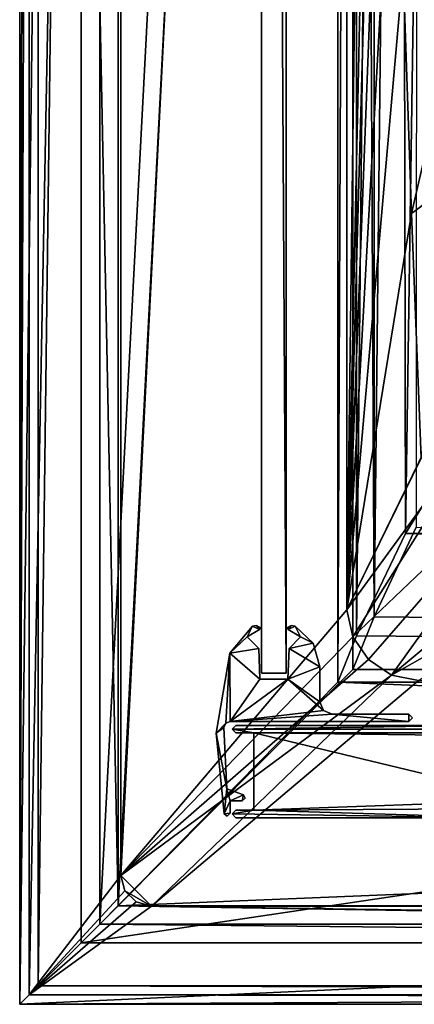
# Model space of a CAD drawing. Header units: metres. Extents: x -1004 to 0, y -808 to 0.
# Tile 1 of 124: x -1004 to -940, y -804 to -644. Entities that reach past the tile are written whole.
import ezdxf

# ---------------------------------------------------------------- set-up
doc = ezdxf.new("R2010")
doc.units = ezdxf.units.M

msp = doc.modelspace()

# ---------------------------------------------------------------- linework, layer by layer
at = {"layer": 'top0'}
for points in [[(-34.461109, -759.310669, 2062.759766), (-930.71106, -758.710327, 2062.759766), (-969.456116, -759.310669, 2062.759766)], [(-930.71106, -758.710327, 2062.759766), (-968.858765, -758.710327, 2062.759766), (-969.456116, -759.310669, 2062.759766)], [(-968.858765, -758.710327, 163.059708), (-969.456116, -759.310669, 163.059708), (-968.858765, -758.710327, 2062.759766)], [(-969.456116, -759.310669, 163.059708), (-969.456116, -759.310669, 2062.759766), (-968.858765, -758.710327, 2062.759766)], [(-969.456116, -759.310669, 163.059708), (-930.71106, -758.710327, 163.059708), (-34.461109, -759.310669, 163.059708)], [(-969.456116, -759.310669, 163.059708), (-968.858765, -758.710327, 163.059708), (-930.71106, -758.710327, 163.059708)], [(-34.461109, -759.310669, 2062.759766), (-969.456116, -759.310669, 2062.759766), (-37.958637, -759.910339, 2062.759766)], [(-37.958637, -759.910339, 2062.759766), (-969.456116, -759.310669, 2062.759766), (-965.958618, -759.910339, 2062.759766)], [(-969.456116, -759.310669, 2062.759766), (-968.858765, -759.910339, 2062.759766), (-965.958618, -759.910339, 2062.759766)], [(-969.456116, -759.310669, 163.059708), (-968.858765, -759.910339, 163.059708), (-969.456116, -759.310669, 2062.759766)], [(-968.858765, -759.910339, 163.059708), (-968.858765, -759.910339, 2062.759766), (-969.456116, -759.310669, 2062.759766)], [(-965.958618, -759.910339, 163.059708), (-969.456116, -759.310669, 163.059708), (-37.958637, -759.910339, 163.059708)], [(-37.958637, -759.910339, 163.059708), (-969.456116, -759.310669, 163.059708), (-34.461109, -759.310669, 163.059708)], [(-965.958618, -759.910339, 163.059708), (-968.858765, -759.910339, 163.059708), (-969.456116, -759.310669, 163.059708)], [(-968.858765, -758.710327, 163.059708), (-968.858765, -758.710327, 2062.759766), (-930.71106, -758.710327, 163.059708)], [(-968.858765, -758.710327, 2062.759766), (-930.71106, -758.710327, 2062.759766), (-930.71106, -758.710327, 163.059708)], [(-965.958618, -759.910339, 163.059708), (-965.958618, -759.910339, 2062.759766), (-968.858765, -759.910339, 163.059708)], [(-965.958618, -759.910339, 2062.759766), (-968.858765, -759.910339, 2062.759766), (-968.858765, -759.910339, 163.059708)], [(-37.958637, -759.910339, 2062.759766), (-965.958618, -759.910339, 2062.759766), (-83.458664, -770.893066, 2062.759766)], [(-83.458664, -770.893066, 2062.759766), (-965.958618, -759.910339, 2062.759766), (-920.458618, -770.893127, 2062.759766)], [(-965.958618, -759.910339, 2062.759766), (-965.958618, -772.510315, 2062.759766), (-920.458618, -770.893127, 2062.759766)], [(-965.958618, -759.910339, 163.059708), (-965.958618, -772.510315, 163.059708), (-965.958618, -759.910339, 2062.759766)], [(-965.958618, -772.510315, 163.059708), (-965.958618, -772.510315, 2062.759766), (-965.958618, -759.910339, 2062.759766)], [(-920.458618, -770.893127, 163.059708), (-965.958618, -759.910339, 163.059708), (-83.458664, -770.893066, 163.059708)], [(-83.458664, -770.893066, 163.059708), (-965.958618, -759.910339, 163.059708), (-37.958637, -759.910339, 163.059708)], [(-965.958618, -759.910339, 163.059708), (-920.458618, -770.893127, 163.059708), (-965.958618, -772.510315, 163.059708)], [(-920.458618, -770.893127, 2062.759766), (-965.958618, -772.510315, 2062.759766), (-921.429993, -772.239868, 2062.759766)], [(-920.458618, -770.893127, 163.059708), (-921.429993, -772.239868, 163.059708), (-965.958618, -772.510315, 163.059708)], [(-968.858765, -772.510315, 2062.759766), (-969.455872, -773.110596, 2062.759766), (-965.958618, -772.510315, 2062.759766)], [(-969.455872, -773.110596, 2062.759766), (-924.958618, -773.710327, 2062.759766), (-965.958618, -772.510315, 2062.759766)], [(-968.858765, -772.510315, 163.059708), (-969.455872, -773.110596, 163.059708), (-968.858765, -772.510315, 2062.759766)], [(-969.455872, -773.110596, 163.059708), (-969.455872, -773.110596, 2062.759766), (-968.858765, -772.510315, 2062.759766)], [(-969.455872, -773.110596, 163.059708), (-965.958618, -772.510315, 163.059708), (-924.958618, -773.710327, 163.059708)], [(-969.455872, -773.110596, 163.059708), (-968.858765, -772.510315, 163.059708), (-965.958618, -772.510315, 163.059708)], [(-968.858765, -772.510315, 163.059708), (-968.858765, -772.510315, 2062.759766), (-965.958618, -772.510315, 163.059708)], [(-968.858765, -772.510315, 2062.759766), (-965.958618, -772.510315, 2062.759766), (-965.958618, -772.510315, 163.059708)], [(-965.958618, -772.510315, 2062.759766), (-924.958618, -773.710327, 2062.759766), (-921.429993, -772.239868, 2062.759766)], [(-965.958618, -772.510315, 163.059708), (-921.429993, -772.239868, 163.059708), (-924.958618, -773.710327, 163.059708)], [(-969.455872, -773.110596, 2062.759766), (-968.858765, -773.710327, 2062.759766), (-924.958618, -773.710327, 2062.759766)], [(-969.455872, -773.110596, 163.059708), (-968.858765, -773.710327, 163.059708), (-969.455872, -773.110596, 2062.759766)], [(-968.858765, -773.710327, 163.059708), (-968.858765, -773.710327, 2062.759766), (-969.455872, -773.110596, 2062.759766)], [(-968.858765, -773.710327, 163.059708), (-969.455872, -773.110596, 163.059708), (-924.958618, -773.710327, 163.059708)], [(-968.858765, -773.710327, 163.059708), (-924.958618, -773.710327, 163.059708), (-968.858765, -773.710327, 2062.759766)], [(-924.958618, -773.710327, 163.059708), (-924.958618, -773.710327, 2062.759766), (-968.858765, -773.710327, 2062.759766)]]:
    msp.add_3dface(points, dxfattribs=at)
at = {"layer": 'top012'}
for points in [[(-960.700806, -57.206142, 164.559738), (-960.700806, -750.206116, 164.559738), (-964.700806, -57.206142, 164.559738)], [(-960.700806, -750.206116, 164.559738), (-964.700806, -750.206116, 164.559738), (-964.700806, -57.206142, 164.559738)], [(-964.700806, -57.206142, 2061.559814), (-964.700806, -57.206142, 164.559738), (-964.700806, -750.206116, 2061.559814)], [(-964.700806, -57.206142, 164.559738), (-964.700806, -750.206116, 164.559738), (-964.700806, -750.206116, 2061.559814)], [(-960.700806, -57.206142, 2061.559814), (-964.700806, -57.206142, 2061.559814), (-960.700806, -750.206116, 2061.559814)], [(-964.700806, -57.206142, 2061.559814), (-964.700806, -750.206116, 2061.559814), (-960.700806, -750.206116, 2061.559814)], [(-960.700806, -750.206116, 2061.559814), (-960.700806, -750.206116, 164.559738), (-960.700806, -57.206142, 2061.559814)], [(-960.700806, -750.206116, 164.559738), (-960.700806, -57.206142, 164.559738), (-960.700806, -57.206142, 2061.559814)], [(-960.700806, -750.206116, 2061.559814), (-964.700806, -750.206116, 2061.559814), (-960.700806, -750.206116, 164.559738)], [(-964.700806, -750.206116, 2061.559814), (-964.700806, -750.206116, 164.559738), (-960.700806, -750.206116, 164.559738)]]:
    msp.add_3dface(points, dxfattribs=at)
at = {"layer": 'top01234'}
for points in [[(-966.189392, -742.577332, 163.059708), (-967.015076, -744.355042, 163.059708), (-969.865967, -747.00061, 163.059708)], [(-969.865967, -747.00061, 2063.059814), (-966.189392, -742.577332, 2063.059814), (-969.865967, -747.00061, 163.059708)], [(-966.189392, -742.577332, 2063.059814), (-966.189392, -742.577332, 163.059708), (-969.865967, -747.00061, 163.059708)], [(-969.865967, -747.00061, 2063.059814), (-967.015076, -744.355042, 2063.059814), (-966.189392, -742.577332, 2063.059814)], [(-965.029175, -743.147949, 163.059708), (-967.015076, -744.355042, 163.059708), (-966.189392, -742.577332, 163.059708)], [(-967.015076, -744.355042, 2063.059814), (-965.029175, -743.147949, 2063.059814), (-966.189392, -742.577332, 2063.059814)], [(-965.029175, -743.147949, 2063.059814), (-967.015076, -744.355042, 2063.059814), (-965.029175, -743.147949, 163.059708)], [(-967.015076, -744.355042, 2063.059814), (-967.015076, -744.355042, 163.059708), (-965.029175, -743.147949, 163.059708)], [(-965.521057, -742.484619, 163.059708), (-965.029175, -743.147949, 163.059708), (-966.189392, -742.577332, 163.059708)], [(-966.189392, -742.577332, 2063.059814), (-965.521057, -742.484619, 2063.059814), (-966.189392, -742.577332, 163.059708)], [(-965.521057, -742.484619, 2063.059814), (-965.521057, -742.484619, 163.059708), (-966.189392, -742.577332, 163.059708)], [(-966.189392, -742.577332, 2063.059814), (-965.029175, -743.147949, 2063.059814), (-965.521057, -742.484619, 2063.059814)], [(-965.521057, -742.484619, 163.059708), (-964.944946, -742.835876, 163.059708), (-965.029175, -743.147949, 163.059708)], [(-965.521057, -742.484619, 2063.059814), (-964.944946, -742.835876, 2063.059814), (-965.521057, -742.484619, 163.059708)], [(-964.944946, -742.835876, 2063.059814), (-964.944946, -742.835876, 163.059708), (-965.521057, -742.484619, 163.059708)], [(-965.029175, -743.147949, 2063.059814), (-964.944946, -742.835876, 2063.059814), (-965.521057, -742.484619, 2063.059814)], [(-964.944946, -742.835876, 163.059708), (-964.908203, -743.013245, 163.059708), (-965.029175, -743.147949, 163.059708)], [(-965.029175, -743.147949, 2063.059814), (-964.908203, -743.013245, 2063.059814), (-964.944946, -742.835876, 2063.059814)], [(-964.908203, -743.013245, 2063.059814), (-965.029175, -743.147949, 2063.059814), (-964.908203, -743.013245, 163.059708)], [(-965.029175, -743.147949, 2063.059814), (-965.029175, -743.147949, 163.059708), (-964.908203, -743.013245, 163.059708)], [(-964.944946, -742.835876, 2063.059814), (-964.908203, -743.013245, 2063.059814), (-964.944946, -742.835876, 163.059708)], [(-964.908203, -743.013245, 2063.059814), (-964.908203, -743.013245, 163.059708), (-964.944946, -742.835876, 163.059708)], [(-960.493286, -743.013245, 163.059708), (-960.456665, -742.835876, 163.059708), (-960.372437, -743.147949, 163.059708)], [(-960.493286, -743.013245, 2063.059814), (-960.456665, -742.835876, 2063.059814), (-960.493286, -743.013245, 163.059708)], [(-960.456665, -742.835876, 2063.059814), (-960.456665, -742.835876, 163.059708), (-960.493286, -743.013245, 163.059708)], [(-960.372437, -743.147949, 2063.059814), (-960.456665, -742.835876, 2063.059814), (-960.493286, -743.013245, 2063.059814)], [(-960.372437, -743.147949, 2063.059814), (-960.493286, -743.013245, 2063.059814), (-960.372437, -743.147949, 163.059708)], [(-960.493286, -743.013245, 2063.059814), (-960.493286, -743.013245, 163.059708), (-960.372437, -743.147949, 163.059708)], [(-960.456665, -742.835876, 163.059708), (-959.880615, -742.484619, 163.059708), (-960.372437, -743.147949, 163.059708)], [(-960.456665, -742.835876, 2063.059814), (-959.880615, -742.484619, 2063.059814), (-960.456665, -742.835876, 163.059708)], [(-959.880615, -742.484619, 2063.059814), (-959.880615, -742.484619, 163.059708), (-960.456665, -742.835876, 163.059708)], [(-959.880615, -742.484619, 2063.059814), (-960.456665, -742.835876, 2063.059814), (-960.372437, -743.147949, 2063.059814)], [(-960.372437, -743.147949, 163.059708), (-959.880615, -742.484619, 163.059708), (-959.21228, -742.577332, 163.059708)], [(-959.21228, -742.577332, 2063.059814), (-959.880615, -742.484619, 2063.059814), (-960.372437, -743.147949, 2063.059814)], [(-958.386597, -744.355042, 163.059753), (-960.372437, -743.147949, 163.059708), (-959.21228, -742.577332, 163.059708)], [(-959.21228, -742.577332, 2063.059814), (-960.372437, -743.147949, 2063.059814), (-958.386597, -744.355042, 2063.059814)], [(-958.386597, -744.355042, 2063.059814), (-960.372437, -743.147949, 2063.059814), (-958.386597, -744.355042, 163.059753)], [(-960.372437, -743.147949, 2063.059814), (-960.372437, -743.147949, 163.059708), (-958.386597, -744.355042, 163.059753)], [(-959.880615, -742.484619, 2063.059814), (-959.21228, -742.577332, 2063.059814), (-959.880615, -742.484619, 163.059708)], [(-959.21228, -742.577332, 2063.059814), (-959.21228, -742.577332, 163.059708), (-959.880615, -742.484619, 163.059708)], [(-958.386597, -744.355042, 163.059753), (-959.21228, -742.577332, 163.059708), (-956.284729, -745.339966, 163.059708)], [(-959.21228, -742.577332, 2063.059814), (-956.284729, -745.339966, 2063.059814), (-959.21228, -742.577332, 163.059708)], [(-956.284729, -745.339966, 2063.059814), (-956.284729, -745.339966, 163.059708), (-959.21228, -742.577332, 163.059708)], [(-956.284729, -745.339966, 2063.059814), (-959.21228, -742.577332, 2063.059814), (-958.386597, -744.355042, 2063.059814)], [(-967.015076, -744.355042, 163.059708), (-965.168762, -746.201355, 163.059708), (-969.865967, -747.00061, 163.059708)], [(-965.168762, -746.201355, 2063.059814), (-967.015076, -744.355042, 2063.059814), (-969.865967, -747.00061, 2063.059814)], [(-967.015076, -744.355042, 2063.059814), (-965.168762, -746.201355, 2063.059814), (-967.015076, -744.355042, 163.059708)], [(-965.168762, -746.201355, 2063.059814), (-965.168762, -746.201355, 163.059708), (-967.015076, -744.355042, 163.059708)], [(-960.23291, -746.201355, 163.059708), (-958.386597, -744.355042, 163.059753), (-956.284729, -745.339966, 163.059708)], [(-960.23291, -746.201355, 163.059708), (-960.23291, -746.201355, 2063.059814), (-958.386597, -744.355042, 163.059753)], [(-960.23291, -746.201355, 2063.059814), (-958.386597, -744.355042, 2063.059814), (-958.386597, -744.355042, 163.059753)], [(-956.284729, -745.339966, 2063.059814), (-958.386597, -744.355042, 2063.059814), (-960.23291, -746.201355, 2063.059814)], [(-960.23291, -746.201355, 163.059708), (-956.284729, -745.339966, 163.059708), (-955.200806, -749.216614, 163.059708)], [(-955.200806, -749.216614, 2063.059814), (-956.284729, -745.339966, 2063.059814), (-960.23291, -746.201355, 2063.059814)], [(-956.284729, -745.339966, 2063.059814), (-955.200806, -749.216614, 2063.059814), (-956.284729, -745.339966, 163.059708)], [(-955.200806, -749.216614, 2063.059814), (-955.200806, -749.216614, 163.059708), (-956.284729, -745.339966, 163.059708)], [(-972.064636, -759.978821, 163.059708), (-969.865967, -747.00061, 163.059708), (-970.509827, -758.380737, 163.059708)], [(-972.064636, -759.978821, 2063.059814), (-969.865967, -747.00061, 2063.059814), (-972.064636, -759.978821, 163.059708)], [(-969.865967, -747.00061, 2063.059814), (-969.865967, -747.00061, 163.059708), (-972.064636, -759.978821, 163.059708)], [(-969.865967, -747.00061, 2063.059814), (-972.064636, -759.978821, 2063.059814), (-970.509827, -758.380737, 2063.059814)], [(-970.509827, -758.380737, 163.059708), (-969.865967, -747.00061, 163.059708), (-969.823792, -758.10614, 163.059708)], [(-969.823792, -758.10614, 2063.059814), (-969.865967, -747.00061, 2063.059814), (-970.509827, -758.380737, 2063.059814)], [(-969.865967, -747.00061, 163.059708), (-965.168762, -746.201355, 163.059708), (-964.993958, -751.206116, 163.059708)], [(-964.993958, -751.206116, 2063.059814), (-965.168762, -746.201355, 2063.059814), (-969.865967, -747.00061, 2063.059814)], [(-969.865967, -747.00061, 163.059708), (-964.993958, -751.206116, 163.059708), (-969.823792, -758.10614, 163.059708)], [(-964.993958, -751.206116, 2063.059814), (-969.865967, -747.00061, 2063.059814), (-969.823792, -758.10614, 2063.059814)], [(-965.168762, -746.201355, 2063.059814), (-964.993958, -751.206116, 2063.059814), (-965.168762, -746.201355, 163.059708)], [(-964.993958, -751.206116, 2063.059814), (-964.993958, -751.206116, 163.059708), (-965.168762, -746.201355, 163.059708)], [(-960.407654, -751.206116, 163.059708), (-960.23291, -746.201355, 163.059708), (-955.200806, -749.216614, 163.059708)], [(-960.407654, -751.206116, 163.059708), (-960.407654, -751.206116, 2063.059814), (-960.23291, -746.201355, 163.059708)], [(-960.407654, -751.206116, 2063.059814), (-960.23291, -746.201355, 2063.059814), (-960.23291, -746.201355, 163.059708)], [(-955.200806, -749.216614, 2063.059814), (-960.23291, -746.201355, 2063.059814), (-960.407654, -751.206116, 2063.059814)], [(-960.407654, -751.206116, 163.059708), (-955.200806, -749.216614, 163.059708), (-955.200806, -754.906128, 163.059708)], [(-955.200806, -754.906128, 2063.059814), (-955.200806, -749.216614, 2063.059814), (-960.407654, -751.206116, 2063.059814)], [(-955.200806, -749.216614, 163.059708), (-955.200806, -749.216614, 2063.059814), (-955.200806, -754.906128, 163.059708)], [(-955.200806, -749.216614, 2063.059814), (-955.200806, -754.906128, 2063.059814), (-955.200806, -754.906128, 163.059708)], [(-969.823792, -758.10614, 163.059708), (-960.407654, -751.206116, 163.059708), (-954.612732, -756.318115, 163.059708)], [(-969.823792, -758.10614, 163.059708), (-964.993958, -751.206116, 163.059708), (-960.407654, -751.206116, 163.059708)], [(-960.407654, -751.206116, 2063.059814), (-969.823792, -758.10614, 2063.059814), (-954.612732, -756.318115, 2063.059814)], [(-960.407654, -751.206116, 2063.059814), (-964.993958, -751.206116, 2063.059814), (-969.823792, -758.10614, 2063.059814)], [(-964.993958, -751.206116, 163.059708), (-964.993958, -751.206116, 2063.059814), (-960.407654, -751.206116, 163.059708)], [(-964.993958, -751.206116, 2063.059814), (-960.407654, -751.206116, 2063.059814), (-960.407654, -751.206116, 163.059708)], [(-954.612732, -756.318115, 163.059708), (-960.407654, -751.206116, 163.059708), (-955.200806, -754.906128, 163.059708)], [(-955.200806, -754.906128, 2063.059814), (-960.407654, -751.206116, 2063.059814), (-954.612732, -756.318115, 2063.059814)], [(-955.200806, -754.906128, 2063.059814), (-954.612732, -756.318115, 2063.059814), (-955.200806, -754.906128, 163.059708)], [(-954.612732, -756.318115, 2063.059814), (-954.612732, -756.318115, 163.059708), (-955.200806, -754.906128, 163.059708)], [(-953.200806, -756.906128, 163.059708), (-969.823792, -758.10614, 163.059708), (-954.612732, -756.318115, 163.059708)], [(-954.612732, -756.318115, 2063.059814), (-969.823792, -758.10614, 2063.059814), (-953.200806, -756.906128, 2063.059814)], [(-954.612732, -756.318115, 2063.059814), (-953.200806, -756.906128, 2063.059814), (-954.612732, -756.318115, 163.059708)], [(-953.200806, -756.906128, 2063.059814), (-953.200806, -756.906128, 163.059708), (-954.612732, -756.318115, 163.059708)], [(-969.823792, -758.10614, 2063.059814), (-970.509827, -758.380737, 2063.059814), (-969.823792, -758.10614, 163.059708)], [(-970.509827, -758.380737, 2063.059814), (-970.509827, -758.380737, 163.059708), (-969.823792, -758.10614, 163.059708)], [(-940.753479, -758.10614, 163.059708), (-969.823792, -758.10614, 163.059708), (-953.200806, -756.906128, 163.059708)], [(-969.823792, -758.10614, 2063.059814), (-940.753479, -758.10614, 2063.059814), (-953.200806, -756.906128, 2063.059814)], [(-940.753479, -758.10614, 2063.059814), (-969.823792, -758.10614, 2063.059814), (-940.753479, -758.10614, 163.059708)], [(-969.823792, -758.10614, 2063.059814), (-969.823792, -758.10614, 163.059708), (-940.753479, -758.10614, 163.059708)], [(-940.753479, -756.906128, 163.059708), (-940.753479, -758.10614, 163.059708), (-953.200806, -756.906128, 163.059708)], [(-953.200806, -756.906128, 163.059708), (-953.200806, -756.906128, 2063.059814), (-940.753479, -756.906128, 163.059708)], [(-953.200806, -756.906128, 2063.059814), (-940.753479, -756.906128, 2063.059814), (-940.753479, -756.906128, 163.059708)], [(-953.200806, -756.906128, 2063.059814), (-940.753479, -758.10614, 2063.059814), (-940.753479, -756.906128, 2063.059814)], [(-940.753479, -756.906128, 163.059708), (-940.155823, -757.506042, 163.059753), (-940.753479, -758.10614, 163.059708)], [(-940.753479, -756.906128, 2063.059814), (-940.155823, -757.506042, 2063.059814), (-940.753479, -756.906128, 163.059708)], [(-940.155823, -757.506042, 2063.059814), (-940.155823, -757.506042, 163.059753), (-940.753479, -756.906128, 163.059708)], [(-940.753479, -758.10614, 2063.059814), (-940.155823, -757.506042, 2063.059814), (-940.753479, -756.906128, 2063.059814)], [(-940.155823, -757.506042, 2063.059814), (-940.753479, -758.10614, 2063.059814), (-940.155823, -757.506042, 163.059753)], [(-940.753479, -758.10614, 2063.059814), (-940.753479, -758.10614, 163.059708), (-940.155823, -757.506042, 163.059753)], [(-970.822266, -759.050293, 163.059708), (-972.064636, -759.978821, 163.059708), (-970.509827, -758.380737, 163.059708)], [(-970.509827, -758.380737, 2063.059814), (-972.064636, -759.978821, 2063.059814), (-970.822266, -759.050293, 2063.059814)], [(-970.822266, -759.050293, 163.059708), (-970.358765, -769.010315, 163.059708), (-972.064636, -759.978821, 163.059708)], [(-972.064636, -759.978821, 2063.059814), (-970.358765, -769.010315, 2063.059814), (-970.822266, -759.050293, 2063.059814)], [(-970.509827, -758.380737, 2063.059814), (-970.822266, -759.050293, 2063.059814), (-970.509827, -758.380737, 163.059708)], [(-970.822266, -759.050293, 2063.059814), (-970.822266, -759.050293, 163.059708), (-970.509827, -758.380737, 163.059708)], [(-970.822266, -759.050293, 2063.059814), (-970.358765, -769.010315, 2063.059814), (-970.822266, -759.050293, 163.059708)], [(-970.358765, -769.010315, 2063.059814), (-970.358765, -769.010315, 163.059708), (-970.822266, -759.050293, 163.059708)], [(-970.358765, -769.010315, 163.059708), (-970.802979, -773.081299, 163.059708), (-972.064636, -759.978821, 163.059708)], [(-970.802979, -773.081299, 2063.059814), (-972.064636, -759.978821, 2063.059814), (-970.802979, -773.081299, 163.059708)], [(-972.064636, -759.978821, 2063.059814), (-972.064636, -759.978821, 163.059708), (-970.802979, -773.081299, 163.059708)], [(-972.064636, -759.978821, 2063.059814), (-970.802979, -773.081299, 2063.059814), (-970.358765, -769.010315, 2063.059814)], [(-970.802979, -773.081299, 163.059708), (-970.358765, -769.010315, 163.059708), (-969.830322, -770.962585, 163.059708)], [(-970.802979, -773.081299, 2063.059814), (-969.830322, -770.962585, 2063.059814), (-970.358765, -769.010315, 2063.059814)], [(-970.358765, -769.010315, 163.059708), (-967.659302, -769.992737, 163.059708), (-969.830322, -770.962585, 163.059708)], [(-970.358765, -769.010315, 2063.059814), (-967.659302, -769.992737, 2063.059814), (-970.358765, -769.010315, 163.059708)], [(-967.659302, -769.992737, 2063.059814), (-967.659302, -769.992737, 163.059708), (-970.358765, -769.010315, 163.059708)], [(-970.358765, -769.010315, 2063.059814), (-969.830322, -770.962585, 2063.059814), (-967.659302, -769.992737, 2063.059814)], [(-969.830322, -770.962585, 163.059708), (-969.830322, -772.969849, 163.059708), (-970.802979, -773.081299, 163.059708)], [(-969.830322, -772.969849, 2063.059814), (-969.830322, -770.962585, 2063.059814), (-970.802979, -773.081299, 2063.059814)], [(-969.830322, -770.962585, 163.059708), (-967.659302, -769.992737, 163.059708), (-967.830322, -770.962585, 163.059708)], [(-969.830322, -770.962585, 2063.059814), (-967.830322, -770.962585, 2063.059814), (-967.659302, -769.992737, 2063.059814)], [(-967.830322, -770.962585, 2063.059814), (-969.830322, -770.962585, 2063.059814), (-967.830322, -770.962585, 163.059708)], [(-969.830322, -770.962585, 2063.059814), (-969.830322, -770.962585, 163.059708), (-967.830322, -770.962585, 163.059708)], [(-969.830322, -770.962585, 163.059708), (-969.830322, -770.962585, 2063.059814), (-969.830322, -772.969849, 163.059708)], [(-969.830322, -770.962585, 2063.059814), (-969.830322, -772.969849, 2063.059814), (-969.830322, -772.969849, 163.059708)], [(-967.659302, -769.992737, 163.059708), (-967.339233, -770.549194, 163.059708), (-967.830322, -770.962585, 163.059708)], [(-967.659302, -769.992737, 2063.059814), (-967.830322, -770.962585, 2063.059814), (-967.339233, -770.549194, 2063.059814)], [(-967.339233, -770.549194, 2063.059814), (-967.830322, -770.962585, 2063.059814), (-967.339233, -770.549194, 163.059708)], [(-967.830322, -770.962585, 2063.059814), (-967.830322, -770.962585, 163.059708), (-967.339233, -770.549194, 163.059708)], [(-967.659302, -769.992737, 2063.059814), (-967.339233, -770.549194, 2063.059814), (-967.659302, -769.992737, 163.059708)], [(-967.339233, -770.549194, 2063.059814), (-967.339233, -770.549194, 163.059708), (-967.659302, -769.992737, 163.059708)], [(-969.830322, -772.969849, 163.059708), (-970.26709, -773.457886, 163.059708), (-970.802979, -773.081299, 163.059708)], [(-970.26709, -773.457886, 2063.059814), (-969.830322, -772.969849, 2063.059814), (-970.802979, -773.081299, 2063.059814)], [(-970.26709, -773.457886, 2063.059814), (-970.802979, -773.081299, 2063.059814), (-970.26709, -773.457886, 163.059708)], [(-970.802979, -773.081299, 2063.059814), (-970.802979, -773.081299, 163.059708), (-970.26709, -773.457886, 163.059708)], [(-969.830322, -772.969849, 2063.059814), (-970.26709, -773.457886, 2063.059814), (-969.830322, -772.969849, 163.059708)], [(-970.26709, -773.457886, 2063.059814), (-970.26709, -773.457886, 163.059708), (-969.830322, -772.969849, 163.059708)]]:
    msp.add_3dface(points, dxfattribs=at)
at = {"layer": 'top0123413'}
for points in [[(-994.037292, -10), (-1004.037292, -804.032166), (-1004.037292, 0)], [(-1004.037292, 0), (-1004.037292, -804.032166), (-1002.510071, -1.527202, 175)], [(-1004.037292, -804.032166), (-1002.510071, -802.504944, 175), (-1002.510071, -1.527202, 175)], [(-1002.510071, -1.527202, 175), (-1002.510071, -802.504944, 175), (-987.575928, -20.921553, 175)], [(-994.037292, -10), (-994.037292, -794.032166), (-1004.037292, -804.032166)], [(-994.037292, -794.032166), (-994.037292, -10), (-994.037292, -794.032166, 90)], [(-994.037292, -10), (-994.037292, -10, 90), (-994.037292, -794.032166, 90)], [(-994.037292, -794.032166, 90), (-994.037292, -10, 90), (-787.024658, -763.271118, 90)], [(-787.024658, -763.271118, 90), (-994.037292, -10, 90), (-533.424561, -638.481384, 90)], [(-987.575928, -20.921553, 175), (-1002.510071, -802.504944, 175), (-987.575928, -783.110596, 175)], [(-987.575928, -783.110596, 163.059708), (-950.935486, -64.630676, 163.059708), (-987.575928, -20.921553, 163.059708)], [(-987.575928, -783.110596, 175), (-987.575928, -783.110596, 163.059708), (-987.575928, -20.921553, 175)], [(-987.575928, -783.110596, 163.059708), (-987.575928, -20.921553, 163.059708), (-987.575928, -20.921553, 175)], [(-950.816833, -739.955444, 163.059708), (-950.935486, -64.630676, 163.059708), (-987.575928, -783.110596, 163.059708)], [(-950.816833, -739.955444, 163.059708), (-945.404663, -317.683228, 138.227234), (-950.935486, -64.630676, 163.059708)], [(-945.113525, -476.788971, 137.038986), (-945.404663, -317.683228, 138.227234), (-950.816833, -739.955444, 163.059708)], [(-944.537354, -516.559998, 136.816986), (-945.113525, -476.788971, 137.038986), (-950.816833, -739.955444, 163.059708)], [(-944.537354, -516.559998, 136.816986), (-950.816833, -739.955444, 163.059708), (-943.76825, -556.325623, 136.619598)], [(-950.816833, -739.955444, 163.059708), (-942.807739, -596.084167, 136.443268), (-943.76825, -556.325623, 136.619598)], [(-950.816833, -739.955444, 163.059708), (-941.654846, -635.832581, 136.283875), (-942.807739, -596.084167, 136.443268)], [(-940.308167, -675.568787, 136.137054), (-941.654846, -635.832581, 136.283875), (-950.816833, -739.955444, 163.059708)], [(-931.173462, -635.794861, 108.925217), (-941.654846, -635.832581, 136.283875), (-940.308167, -675.568787, 136.137054)], [(-928.493896, -666.817932, 108.383713), (-931.173462, -635.794861, 108.925217), (-940.308167, -675.568787, 136.137054)], [(-928.493896, -666.817932, 108.383713), (-940.308167, -675.568787, 136.137054), (-938.7677, -715.296021, 135.99823)], [(-938.7677, -715.296021, 135.99823), (-940.308167, -675.568787, 136.137054), (-950.816833, -739.955444, 163.059708)], [(-938.7677, -715.296021, 135.99823), (-950.816833, -739.955444, 163.059708), (-926.304443, -689.748474, 107.983452)], [(-950.816833, -739.955444, 163.059708), (-922.924622, -701.699097, 107.774857), (-926.304443, -689.748474, 107.983452)], [(-950.816833, -739.955444, 163.059708), (-949.862427, -744.342712, 163.059708), (-922.924622, -701.699097, 107.774857)], [(-949.862427, -744.342712, 163.059708), (-915.722534, -711.811768, 107.598343), (-922.924622, -701.699097, 107.774857)], [(-949.862427, -744.342712, 163.059708), (-947.294312, -748.033325, 163.059708), (-915.722534, -711.811768, 107.598343)], [(-947.294312, -748.033325, 163.059708), (-943.556763, -750.533447, 163.059708), (-915.722534, -711.811768, 107.598343)], [(-915.722534, -711.811768, 107.598343), (-943.556763, -750.533447, 163.059708), (-905.548462, -718.979797, 107.473221)], [(-943.556763, -750.533447, 163.059708), (-893.519409, -722.321716, 107.414894), (-905.548462, -718.979797, 107.473221)], [(-943.556763, -750.533447, 163.059708), (-939.157776, -751.444458, 163.059708), (-893.519409, -722.321716, 107.414894)], [(-949.862427, -744.342712, 163.059708), (-950.816833, -739.955444, 163.059708), (-987.575928, -783.110596, 163.059708)], [(-987.575928, -783.110596, 163.059708), (-947.294312, -748.033325, 163.059708), (-949.862427, -744.342712, 163.059708)], [(-943.556763, -750.533447, 163.059708), (-947.294312, -748.033325, 163.059708), (-987.575928, -783.110596, 163.059708)], [(-982.615723, -788.070801, 163.059708), (-943.556763, -750.533447, 163.059708), (-987.575928, -783.110596, 163.059708)], [(-939.157776, -751.444458, 163.059708), (-943.556763, -750.533447, 163.059708), (-982.615723, -788.070801, 163.059708)], [(-21.421581, -788.070801, 163.059708), (-939.157776, -751.444458, 163.059708), (-982.615723, -788.070801, 163.059708)], [(-787.024658, -794.032166, 90), (-994.037292, -794.032166, 90), (-787.024658, -763.271118, 90)], [(-1002.510071, -802.504944, 175), (-986.911377, -785.590698, 175), (-987.575928, -783.110596, 175)], [(-987.575928, -783.110596, 163.059708), (-986.911377, -785.590698, 163.059708), (-982.615723, -788.070801, 163.059708)], [(-987.575928, -783.110596, 163.059708), (-987.575928, -783.110596, 175), (-986.911377, -785.590698, 163.059708)], [(-987.575928, -783.110596, 175), (-986.911377, -785.590698, 175), (-986.911377, -785.590698, 163.059708)], [(-1002.510071, -802.504944, 175), (-985.095825, -787.40625, 175), (-986.911377, -785.590698, 175)], [(-986.911377, -785.590698, 163.059708), (-985.095825, -787.40625, 163.059708), (-982.615723, -788.070801, 163.059708)], [(-985.095825, -787.40625, 175), (-985.095825, -787.40625, 163.059708), (-986.911377, -785.590698, 163.059708)], [(-986.911377, -785.590698, 163.059708), (-986.911377, -785.590698, 175), (-985.095825, -787.40625, 175)], [(-982.615723, -788.070801, 175), (-985.095825, -787.40625, 175), (-1002.510071, -802.504944, 175)], [(-1.527213, -802.504944, 175), (-982.615723, -788.070801, 175), (-1002.510071, -802.504944, 175)], [(-982.615723, -788.070801, 175), (-982.615723, -788.070801, 163.059708), (-985.095825, -787.40625, 175)], [(-982.615723, -788.070801, 163.059708), (-985.095825, -787.40625, 163.059708), (-985.095825, -787.40625, 175)], [(-21.421581, -788.070801, 175), (-982.615723, -788.070801, 175), (-1.527213, -802.504944, 175)], [(-21.421581, -788.070801, 175), (-21.421581, -788.070801, 163.059708), (-982.615723, -788.070801, 175)], [(-21.421581, -788.070801, 163.059708), (-982.615723, -788.070801, 163.059708), (-982.615723, -788.070801, 175)], [(-994.037292, -794.032166), (-787.024658, -794.032166), (-1004.037292, -804.032166)], [(-1004.037292, -804.032166), (-787.024658, -794.032166), (-787.024658, -804.032166)], [(-994.037292, -794.032166, 90), (-787.024658, -794.032166, 90), (-994.037292, -794.032166)], [(-787.024658, -794.032166, 90), (-787.024658, -794.032166), (-994.037292, -794.032166)], [(-1002.510071, -802.504944, 175), (-1004.037292, -804.032166), (-787.024658, -802.890076, 130.867477)], [(-787.024658, -802.890076, 130.867477), (-1004.037292, -804.032166), (-787.024658, -804.032166)], [(-217.024689, -802.890076, 130.867477), (-1.527213, -802.504944, 175), (-1002.510071, -802.504944, 175)], [(-217.024689, -802.890076, 130.867477), (-1002.510071, -802.504944, 175), (-787.024658, -802.890076, 130.867477)]]:
    msp.add_3dface(points, dxfattribs=at)
at = {"layer": 'top0123414'}
for points in [[(-1004.018677, -804.016113, 2111.019775), (-1001.018677, -3.016087, 2111.019775), (-1004.018677, -0.016087, 2111.019775)], [(-1004.018677, -804.016113, 2050.999756), (-1004.018677, -0.016087, 2050.999756), (-988.018677, -788.016113, 2050.999756)], [(-1004.018677, -0.016087, 2050.999756), (-988.018677, -16.016087, 2050.999756), (-988.018677, -788.016113, 2050.999756)], [(-1004.018677, -804.016113, 2111.019775), (-1004.018677, -0.016087, 2111.019775), (-1004.018677, -804.016113, 2050.999756)], [(-1004.018677, -0.016087, 2111.019775), (-1004.018677, -0.016087, 2050.999756), (-1004.018677, -804.016113, 2050.999756)], [(-1001.018677, -801.016113, 2111.019775), (-1001.018677, -3.016087, 2111.019775), (-1004.018677, -804.016113, 2111.019775)], [(-1001.018677, -801.016113, 2053.855713), (-991.018677, -13.016087, 2053.855713), (-1001.018677, -3.016087, 2053.855713)], [(-1001.018677, -801.016113, 2111.019775), (-1001.018677, -801.016113, 2053.855713), (-1001.018677, -3.016087, 2111.019775)], [(-1001.018677, -801.016113, 2053.855713), (-1001.018677, -3.016087, 2053.855713), (-1001.018677, -3.016087, 2111.019775)], [(-991.018677, -791.016113, 2053.855713), (-991.018677, -13.016087, 2053.855713), (-1001.018677, -801.016113, 2053.855713)], [(-991.018677, -13.016087, 2065.279785), (-991.018677, -791.016113, 2065.279785), (-952.320618, -51.714104, 2065.279785)], [(-991.018677, -13.016087, 2053.855713), (-991.018677, -791.016113, 2053.855713), (-991.018677, -13.016087, 2065.279785)], [(-991.018677, -791.016113, 2053.855713), (-991.018677, -791.016113, 2065.279785), (-991.018677, -13.016087, 2065.279785)], [(-988.018677, -788.016113, 2050.999756), (-988.018677, -16.016087, 2050.999756), (-988.018677, -788.016113, 2063.023682)], [(-988.018677, -16.016087, 2050.999756), (-988.018677, -16.016087, 2063.023682), (-988.018677, -788.016113, 2063.023682)], [(-949.849792, -54.184963, 2063.023682), (-988.018677, -788.016113, 2063.023682), (-988.018677, -16.016087, 2063.023682)], [(-952.320618, -51.714104, 2065.279785), (-991.018677, -791.016113, 2065.279785), (-952.320618, -751.684326, 2065.279785)], [(-949.259888, -54.774872, 2076.154297), (-952.320618, -51.714104, 2065.279785), (-952.320618, -751.684326, 2065.279785)], [(-949.849792, -54.184963, 2063.023682), (-949.849792, -749.625977, 2063.023682), (-988.018677, -788.016113, 2063.023682)], [(-946.362122, -57.672649, 2075.415039), (-946.362122, -741.070984, 2075.415039), (-949.849792, -54.184963, 2063.023682)], [(-946.362122, -741.070984, 2075.415039), (-949.849792, -749.625977, 2063.023682), (-949.849792, -54.184963, 2063.023682)], [(-949.259888, -744.18219, 2076.154297), (-949.259888, -54.774872, 2076.154297), (-952.320618, -751.684326, 2065.279785)], [(-949.259888, -54.774872, 2076.154297), (-949.259888, -744.18219, 2076.154297), (-942.545349, -80.833534, 2094.340576)], [(-946.362122, -57.672649, 2075.415039), (-939.278992, -86.006744, 2094.30249), (-946.362122, -741.070984, 2075.415039)], [(-949.259888, -744.18219, 2076.154297), (-941.27301, -727.559326, 2097.011475), (-942.545349, -80.833534, 2094.340576)], [(-942.545349, -80.833534, 2094.340576), (-941.27301, -727.559326, 2097.011475), (-932.125671, -108.299606, 2112.649414)], [(-939.278992, -86.006744, 2094.30249), (-939.551636, -726.523193, 2093.723145), (-946.362122, -741.070984, 2075.415039)], [(-941.27301, -727.559326, 2097.011475), (-932.55365, -713.46698, 2112.021973), (-932.125671, -108.299606, 2112.649414)], [(-941.27301, -727.559326, 2097.011475), (-62.764313, -727.559326, 2097.011475), (-932.55365, -713.46698, 2112.021973)], [(-941.27301, -727.559326, 2097.011475), (-949.259888, -744.18219, 2076.154297), (-51.716675, -751.684326, 2065.279785)], [(-946.362122, -741.070984, 2075.415039), (-939.551636, -726.523193, 2093.723145), (-54.187531, -749.625977, 2063.023682)], [(-51.716675, -751.684326, 2065.279785), (-54.777439, -744.18219, 2076.154297), (-941.27301, -727.559326, 2097.011475)], [(-54.777439, -744.18219, 2076.154297), (-62.764313, -727.559326, 2097.011475), (-941.27301, -727.559326, 2097.011475)], [(-949.849792, -749.625977, 2063.023682), (-946.362122, -741.070984, 2075.415039), (-54.187531, -749.625977, 2063.023682)], [(-949.259888, -744.18219, 2076.154297), (-952.320618, -751.684326, 2065.279785), (-51.716675, -751.684326, 2065.279785)], [(-949.849792, -749.625977, 2063.023682), (-54.187531, -749.625977, 2063.023682), (-988.018677, -788.016113, 2063.023682)], [(-988.018677, -788.016113, 2063.023682), (-54.187531, -749.625977, 2063.023682), (-16.018654, -788.016113, 2063.023682)], [(-991.018677, -791.016113, 2065.279785), (-13.018654, -791.016113, 2065.279785), (-952.320618, -751.684326, 2065.279785)], [(-952.320618, -751.684326, 2065.279785), (-13.018654, -791.016113, 2065.279785), (-51.716675, -751.684326, 2065.279785)], [(-1004.018677, -804.016113, 2050.999756), (-988.018677, -788.016113, 2050.999756), (-0.018654, -804.016113, 2050.999756)], [(-988.018677, -788.016113, 2050.999756), (-16.018654, -788.016113, 2050.999756), (-0.018654, -804.016113, 2050.999756)], [(-16.018654, -788.016113, 2050.999756), (-988.018677, -788.016113, 2050.999756), (-16.018654, -788.016113, 2063.023682)], [(-988.018677, -788.016113, 2050.999756), (-988.018677, -788.016113, 2063.023682), (-16.018654, -788.016113, 2063.023682)], [(-3.018654, -801.016113, 2053.855713), (-991.018677, -791.016113, 2053.855713), (-1001.018677, -801.016113, 2053.855713)], [(-13.018654, -791.016113, 2053.855713), (-991.018677, -791.016113, 2053.855713), (-3.018654, -801.016113, 2053.855713)], [(-13.018654, -791.016113, 2065.279785), (-991.018677, -791.016113, 2065.279785), (-13.018654, -791.016113, 2053.855713)], [(-991.018677, -791.016113, 2065.279785), (-991.018677, -791.016113, 2053.855713), (-13.018654, -791.016113, 2053.855713)], [(-0.018654, -804.016113, 2111.019775), (-1001.018677, -801.016113, 2111.019775), (-1004.018677, -804.016113, 2111.019775)], [(-3.018654, -801.016113, 2111.019775), (-1001.018677, -801.016113, 2111.019775), (-0.018654, -804.016113, 2111.019775)], [(-1001.018677, -801.016113, 2053.855713), (-1001.018677, -801.016113, 2111.019775), (-3.018654, -801.016113, 2053.855713)], [(-1001.018677, -801.016113, 2111.019775), (-3.018654, -801.016113, 2111.019775), (-3.018654, -801.016113, 2053.855713)], [(-0.018654, -804.016113, 2111.019775), (-1004.018677, -804.016113, 2111.019775), (-0.018654, -804.016113, 2050.999756)], [(-1004.018677, -804.016113, 2111.019775), (-1004.018677, -804.016113, 2050.999756), (-0.018654, -804.016113, 2050.999756)]]:
    msp.add_3dface(points, dxfattribs=at)

doc.saveas('drawing.dxf')
